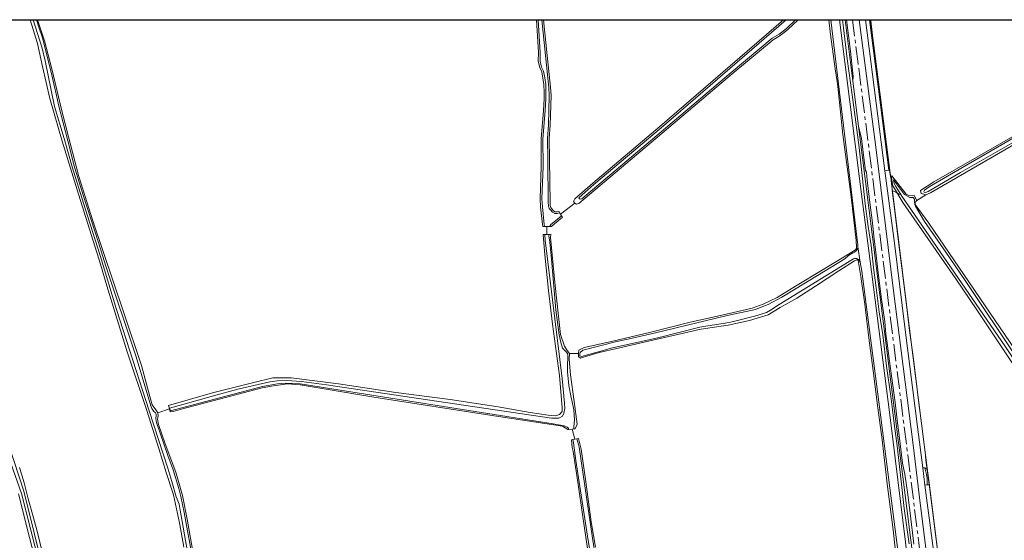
# Model space of a CAD drawing. Header units: metres. Extents: x 229229 to 231729, y 593167 to 595667.
# Tile 125 of 256: x 229836 to 230402, y 595367 to 595667. Entities that reach past the tile are written whole.
import ezdxf

# ---------------------------------------------------------------- set-up
doc = ezdxf.new("R2010")
doc.units = ezdxf.units.M
doc.linetypes.add('AM-AS', pattern=[16, 10, -2, 2, -2])
for name, color, linetype, lineweight in [('B-WE-AM-AS_SPOOR-G', 10, 'AM-AS', 18), ('B-WE-GR-BOUWLAND-GV', 80, 'Continuous', 13), ('B-WE-GR-GRAS-GV', 60, 'Continuous', 13), ('B-WE-GR-GROENVOORZIENING-GV', 80, 'Continuous', 18), ('B-WE-GW-TALUD_KRUIN-G', 90, 'Continuous', 18), ('B-WE-IE-TERREINAFSCHEIDING_KUNSTMATIG_HEKWERK-G', 20, 'IE-TERREINAFSCHEIDING-KUNSTMATIG', 18), ('B-WE-OG-WATER-GV', 130, 'Continuous', 18), ('B-WE-OG-WATER_GREPPEL-GV', 160, 'Continuous', 18), ('B-WE-OG-WATER_SLOOT-GV', 120, 'Continuous', 18), ('B-WE-VH-VERHARDING_HALFVERHARDING-GV', 252, 'Continuous', 18)]:
    doc.layers.add(name, color=color, linetype=linetype, lineweight=lineweight)
doc.linetypes.add('IE-TERREINAFSCHEIDING-KUNSTMATIG', pattern='A,4,[82,NLCS.SHX,S=0.75,R=90,X=0,Y=0],4,-2', length=10)

msp = doc.modelspace()

# ---------------------------------------------------------------- linework, layer by layer
msp.add_lwpolyline([(231729.346, 593166.818), (229229.346, 593166.818), (229229.346, 595666.818), (231729.346, 595666.818)], close=True)
at = {"layer": 'B-WE-AM-AS_SPOOR-G'}
msp.add_lwpolyline([(230420.875, 594829.939), (230411.343, 594905.317), (230393.191, 595049.819), (230380.114, 595152.843), (230344.046, 595438.588), (230318.338, 595641.443), (230315.047, 595666.818)], dxfattribs=at)
at = {"layer": 'B-WE-GR-BOUWLAND-GV'}
for points in [[(229930.369, 595363.511), (229927.77, 595377.383), (229924.4, 595393.471), (229920.259, 595406.38), (229915.927, 595420.156), (229909.091, 595442.12), (229897.825, 595475.837), (229889.93, 595501.27), (229885.982, 595513.697), (229882.324, 595526.22), (229869.711, 595566.488), (229860.275, 595597.027), (229853.342, 595621.399), (229849.106, 595639.896), (229846.217, 595653.19), (229841.99, 595666.818)], [(229835.738, 595409.23), (229838.525, 595400.367), (229840.846, 595391.258), (229842.343, 595385.849), (229845.882, 595372.59), (229850.779, 595352.945)]]:
    msp.add_lwpolyline(points, dxfattribs=at)
at = {"layer": 'B-WE-GR-GRAS-GV'}
for points in [[(229846.199, 595666.818), (229850.165, 595654.635), (229854.401, 595638.547), (229860.179, 595614.367), (229864.03, 595599.531), (229869.903, 595576.604), (229878.087, 595551.171), (229883.672, 595534.024), (229895.9, 595498.187), (229906.009, 595467.841), (229910.727, 595450.116), (229912.172, 595445.203), (229914.194, 595442.409), (229915.445, 595440.771), (229922.014, 595443.057), (229921.435, 595444.94), (229946.905, 595452.201), (229970.667, 595458.18), (229981.624, 595460.742), (229992.011, 595460.885), (230019.33, 595457.326), (230052.342, 595452.485), (230083.503, 595448.357), (230111.25, 595444.086), (230129.605, 595440.954), (230139.992, 595439.388), (230144.119, 595438.961), (230146.395, 595439.672), (230148.103, 595441.381), (230148.103, 595443.659), (230146.395, 595462.166), (230142.554, 595491.636), (230140.135, 595510.998), (230138, 595531.498), (230137.148, 595543.259), (230138.118, 595543.285), (230139.279, 595543.316), (230139.118, 595547.912), (230137.804, 595547.937), (230136.805, 595547.957), (230136.731, 595548.983), (230135.633, 595559.104), (230135.394, 595563.741), (230136.012, 595582.348), (230135.957, 595598.208), (230137.243, 595614.622), (230137.592, 595621.315), (230137.614, 595624.908), (230137.53, 595629.526), (230136.987, 595633.179), (230136.294, 595636.911), (230135.195, 595639.238), (230134.292, 595642.924), (230134.358, 595647.917), (230133.243, 595666.818)], [(230137.344, 595666.818), (230139.379, 595646.266), (230140.611, 595635.285), (230141.319, 595627.972), (230141.622, 595623.165), (230141.097, 595606.184), (230140.627, 595598.498), (230140.776, 595586.321), (230141.023, 595561.733), (230141.155, 595559.992), (230141.486, 595558.738), (230142.049, 595558.004), (230143.036, 595556.868), (230144.008, 595556.358), (230145.093, 595556.327), (230146.133, 595556.627), (230146.518, 595555.741), (230147.048, 595554.881), (230155.25, 595561.231), (230154.588, 595562.223), (230155.292, 595563.697), (230165.605, 595572.809), (230204.289, 595605.391), (230275.39, 595666.818)], [(230283.739, 595666.818), (230277.945, 595661.268), (230275.697, 595659.439), (230273.362, 595657.677), (230269.389, 595655.3), (230245.889, 595635.625), (230205.614, 595601.512), (230157.604, 595561.131), (230156.176, 595560.768), (230155.25, 595561.231), (230147.048, 595554.881), (230147.585, 595554.011), (230148.191, 595553.214), (230144.776, 595550.342), (230142.204, 595548.277), (230142.03, 595548.04), (230142.008, 595547.855), (230141.003, 595547.875), (230139.118, 595547.912), (230139.279, 595543.316), (230140.452, 595543.347), (230141.462, 595543.374), (230141.242, 595541.564), (230143.832, 595515.63), (230147.107, 595485.657), (230149.384, 595478.965), (230150.949, 595476.545), (230152.229, 595474.837), (230157.484, 595474.767), (230157.676, 595476.694), (230160.661, 595478.235), (230177.222, 595481.992), (230199.078, 595487.001), (230221.609, 595492.878), (230237.303, 595496.346), (230251.553, 595499.525), (230257.33, 595500.874), (230263.588, 595503.186), (230271.676, 595507.039), (230282.24, 595513.557), (230285.112, 595515.236), (230315.682, 595533.591), (230317.04, 595534.696), (230317.354, 595535.797), (230317.144, 595539.755), (230314.233, 595564.847)], [(230314.233, 595564.847), (230309.512, 595600.695), (230306.843, 595626.67), (230306.283, 595631.33), (230305.053, 595638.632), (230302.432, 595658.278), (230301.53, 595666.818)], [(230310.86, 595666.818), (230315.336, 595631.39), (230315.407, 595634.104), (230313.837, 595648.716), (230311.608, 595666.818)], [(230318.95, 595666.818), (230328.43, 595593.515), (230338.47, 595512.356), (230350.009, 595422.294), (230353.957, 595388.805), (230361.749, 595327.778), (230376.038, 595213.021), (230378.564, 595194.105), (230379.882, 595190.699), (230380.611, 595187.73)], [(230322.618, 595666.818), (230333.567, 595579.902), (230335.965, 595580.209), (230330.051, 595626.811), (230324.781, 595666.818)], [(230403.045, 595033.456), (230399.151, 595065.271), (230397.312, 595077.032), (230393.529, 595105.507), (230389.795, 595134.517), (230382.717, 595191.222), (230378.99, 595218.632), (230375.916, 595242.431), (230372.236, 595272.262), (230369.952, 595294.234), (230366.074, 595324.197), (230362.435, 595355.687), (230358.017, 595388.838), (230356.745, 595399.015), (230355.496, 595409.014), (230352.537, 595432.697), (230345.116, 595489.899), (230339.144, 595538.274), (230333.567, 595579.902), (230322.618, 595666.818)], [(230324.781, 595666.818), (230330.051, 595626.811), (230335.965, 595580.209), (230336.535, 595580.114), (230325.322, 595666.818)], [(230325.322, 595666.818), (230336.535, 595580.114), (230337.221, 595574.809), (230337.752, 595574.448), (230337.541, 595576.879), (230337.733, 595577.037), (230345.84, 595566.529), (230347.394, 595565.738), (230349.3, 595565.53), (230350.539, 595565.7), (230352.127, 595562.892), (230357.245, 595565.996), (230356.185, 595566.381), (230354.645, 595566.863), (230354.164, 595568.501), (230361.866, 595573.606), (230411.26, 595601.929)], [(230350.251, 595365.188), (230348.162, 595383.07), (230346.771, 595394.982), (230345.121, 595405.378), (230343.769, 595411.654), (230341.972, 595427.58), (230340.873, 595434.975), (230339.536, 595446.71), (230337.464, 595462.021), (230336.353, 595470.408), (230334.947, 595480.75), (230334.215, 595486.003), (230333.577, 595493.156), (230331.804, 595506.082), (230329.891, 595521.285), (230328.543, 595533.134), (230327.475, 595540.605), (230326.739, 595547.989), (230326.33, 595551.47), (230325.213, 595560.129), (230323.408, 595574.493), (230323.059, 595579.103), (230322.583, 595580.156), (230321.838, 595585.905), (230320.245, 595598.462), (230318.587, 595605.661), (230334.879, 595476.714), (230412.84, 594859.061)], [(230418.577, 595601.158), (230359.844, 595567.248), (230357.245, 595565.996), (230352.127, 595562.892), (230351.541, 595562.156), (230351.164, 595561.497), (230351.184, 595560.599), (230358.955, 595549.792), (230385.237, 595511.263), (230423.103, 595455.789)], [(230436.582, 595424.962), (230386.659, 595500.033), (230374.523, 595517.825), (230343.932, 595561.715), (230338.118, 595571.644), (230337.815, 595573.729), (230337.752, 595574.448), (230337.221, 595574.809), (230337.283, 595574.331), (230348.273, 595485.931), (230358.026, 595408.783), (230359.271, 595398.933), (230372.105, 595297.409), (230372.476, 595297.511), (230372.243, 595300.383), (230394.33, 595308.208), (230401.802, 595310.544), (230403.314, 595310.795)], [(230342.634, 595334.742), (230338.443, 595373.426), (230335.013, 595399.903), (230332.112, 595425.135), (230329.668, 595443.488), (230326.918, 595464.936), (230324.514, 595483.888), (230322.083, 595503.23), (230319.814, 595519.029), (230318.401, 595528.353), (230317.684, 595528.615), (230316.256, 595528.085), (230307.267, 595522.411), (230293.812, 595513.514), (230283.104, 595506.719), (230273.505, 595501.355), (230266.477, 595497.117), (230255.789, 595493.841), (230243.561, 595491.048), (230233.066, 595489.602), (230226.808, 595488.543), (230217.757, 595486.52), (230198.501, 595482.088), (230179.436, 595477.753), (230169.23, 595475.345), (230160.95, 595472.937), (230158.543, 595472.07), (230157.484, 595473.129), (230157.484, 595474.767), (230152.229, 595474.837), (230152.087, 595471.562), (230152.798, 595462.593), (230154.933, 595447.218), (230156.64, 595434.262), (230155.519, 595431.508), (230154.793, 595431.429), (230153.787, 595431.32), (230155.267, 595425.548), (230156.503, 595425.794), (230157.46, 595425.985), (230158.904, 595419.846), (230161.71, 595400.964), (230164.736, 595378.064), (230167.102, 595363.366)], [(230163.581, 595356.196), (230159.826, 595380.858), (230157.033, 595400.799), (230154.282, 595418.525), (230153.842, 595420.837), (230153.388, 595425.173), (230154.245, 595425.344), (230155.267, 595425.548), (230153.787, 595431.32), (230151.936, 595431.12), (230151.321, 595431.054), (230148.245, 595432.981), (230108.831, 595438.961), (230039.678, 595449.638), (230012.274, 595454.217), (229997.243, 595456.754), (229990.019, 595457.326), (229981.908, 595456.187), (229975.453, 595455.055), (229929.545, 595443.089), (229924.281, 595441.523), (229922.573, 595441.238), (229922.014, 595443.057), (229915.445, 595440.771), (229915.542, 595438.941), (229915.156, 595437.014), (229915.734, 595434.028), (229919.585, 595422.853), (229925.748, 595406.476), (229929.503, 595393.086), (229932.295, 595379.502), (229935.857, 595358.887)]]:
    msp.add_lwpolyline(points, dxfattribs=at)
for points in [[(230355.496, 595409.014), (230356.745, 595399.015), (230358.069, 595399.227), (230357.944, 595403.105), (230357.664, 595405.16), (230356.681, 595409.108)], [(230357.103, 595408.605), (230356.681, 595409.108), (230357.664, 595405.16), (230357.944, 595403.105), (230358.069, 595399.227), (230358.319, 595399.295), (230358.886, 595399.272), (230359.271, 595398.933), (230358.026, 595408.783), (230357.865, 595408.578), (230357.353, 595408.525)]]:
    msp.add_lwpolyline(points, close=True, dxfattribs=at)
at = {"layer": 'B-WE-GR-GROENVOORZIENING-GV'}
msp.add_lwpolyline([(229848.569, 595341.544), (229841.578, 595369.07), (229835.182, 595394.077)], dxfattribs=at)
at = {"layer": 'B-WE-GW-TALUD_KRUIN-G'}
for points in [[(230322.618, 595666.818), (230333.567, 595579.902)], [(230355.496, 595409.014), (230356.745, 595399.015)]]:
    msp.add_lwpolyline(points, dxfattribs=at)
at = {"layer": 'B-WE-IE-TERREINAFSCHEIDING_KUNSTMATIG_HEKWERK-G'}
for points in [[(230337.087, 595575.431), (230336.166, 595581.283), (230333.925, 595599.614), (230331.268, 595620.695), (230327.808, 595647.764), (230325.513, 595666.227), (230325.439, 595666.818)], [(230365.466, 595349.732), (230363.131, 595367.933), (230360.833, 595386.01), (230359.283, 595398.143), (230357.271, 595413.413), (230356.997, 595416.404), (230355.885, 595425.466), (230354.691, 595434.807), (230353.299, 595446.178), (230352.076, 595455.848), (230349.936, 595473.036), (230347.924, 595487.96), (230346.189, 595502.798), (230343.495, 595524.109), (230341.214, 595542.183), (230339.414, 595556.743), (230337.957, 595568.492), (230340.012, 595567.592), (230342.087, 595566.257)]]:
    msp.add_lwpolyline(points, dxfattribs=at)
at = {"layer": 'B-WE-OG-WATER-GV'}
for points in [[(229843.584, 595666.818), (229848.8, 595650.398), (229850.498, 595643.12), (229855.948, 595616.898), (229861.414, 595598.51), (229866.198, 595582.114), (229873.612, 595558.194), (229882.184, 595531.143), (229891.624, 595500.196), (229910.482, 595441.796), (229921.148, 595408.868), (229923.422, 595401.234), (229925.967, 595392.296), (229926.59, 595391.012), (229927.654, 595388.259), (229928.205, 595384.736), (229936.703, 595336.705), (229944.351, 595296.006), (229945.965, 595287.953), (229946.342, 595287.45), (229947.118, 595287.471)], [(229945.65, 595300.578), (229932.089, 595374.946), (229930.579, 595383.419), (229928.545, 595392.648), (229927.476, 595397.199), (229924.281, 595407.975), (229921.236, 595416.123), (229914.65, 595435.107), (229914.168, 595437.393), (229914.483, 595439.092), (229914.483, 595440.015), (229914.126, 595440.707), (229913.141, 595441.462), (229911.967, 595443.223), (229911.611, 595444.167), (229902.788, 595473.432), (229885.445, 595524.973), (229881.19, 595538.688), (229872.34, 595565.946), (229867.074, 595583.246), (229864.894, 595591.908), (229858.154, 595617.883), (229857.017, 595623.204), (229855.769, 595628.93), (229854.693, 595634.056), (229852.191, 595644.326), (229849.279, 595655.528), (229848.671, 595657.479), (229847.182, 595662.03), (229845.544, 595666.818)], [(230134.245, 595666.818), (230135.359, 595647.94), (230135.293, 595643.038), (230136.143, 595639.574), (230137.253, 595637.221), (230137.974, 595633.344), (230138.528, 595629.609), (230138.614, 595624.914), (230138.592, 595621.286), (230138.241, 595614.557), (230136.957, 595598.17), (230137.012, 595582.334), (230136.395, 595563.75), (230136.63, 595559.183), (230137.727, 595549.071), (230137.804, 595547.937), (230139.118, 595547.912), (230141.003, 595547.875), (230141.069, 595548.419), (230141.474, 595548.974), (230144.141, 595551.114), (230147.585, 595554.011), (230147.048, 595554.881), (230146.518, 595555.741), (230145.22, 595555.322), (230143.748, 595555.365)], [(230143.748, 595555.365), (230142.404, 595556.069), (230141.274, 595557.371), (230140.57, 595558.289), (230140.165, 595559.826), (230140.023, 595561.69), (230139.776, 595586.31), (230139.627, 595598.522), (230140.098, 595606.23), (230140.621, 595623.149), (230140.322, 595627.892), (230139.616, 595635.181), (230138.384, 595646.161), (230136.339, 595666.818)], [(230276.918, 595666.818), (230204.938, 595604.63), (230166.258, 595572.052), (230157.619, 595564.419), (230157.962, 595563.811), (230158.359, 595563.612), (230159.252, 595563.824)], [(230159.252, 595563.824), (230204.969, 595602.277), (230245.245, 595636.39), (230268.808, 595656.118), (230272.803, 595658.508), (230275.08, 595660.226), (230277.282, 595662.018), (230282.293, 595666.818)], [(230302.619, 595666.818), (230318.047, 595537.124), (230318.071, 595536.117), (230319.492, 595527.291), (230320.393, 595522.09), (230330.173, 595447.02), (230346.865, 595316.72)], [(230345.589, 595366.376), (230336.67, 595437.982), (230325.968, 595522.04), (230319.481, 595572.407), (230307.619, 595666.818)], [(229824.762, 595429.194), (229837.048, 595394.204), (229860.717, 595301.016), (229865.398, 595282.653), (229865.847, 595282.057), (229866.446, 595282.225), (229866.578, 595282.728), (229864.638, 595290.877), (229856.522, 595322.193), (229838.246, 595395.601), (229826.951, 595430.372)]]:
    msp.add_lwpolyline(points, dxfattribs=at)
for points in [[(230356.514, 595568.707), (230356.114, 595568.097), (230356.348, 595567.667), (230357.138, 595567.411), (230358.588, 595567.923), (230377.27, 595578.966), (230416.178, 595601.146), (230418.799, 595602.829), (230418.909, 595603.475), (230418.433, 595604.341), (230418.019, 595604.695), (230417.168, 595604.528), (230411.756, 595601.148), (230372.044, 595578.226), (230359.223, 595570.671)], [(230338.635, 595574.719), (230339.067, 595572.511), (230340, 595570.942), (230343.435, 595565.303), (230349.001, 595557.183), (230402.707, 595479.171), (230421.131, 595451.851), (230437.587, 595425.743), (230440.339, 595421.773), (230441.065, 595421.645), (230442.024, 595422.03), (230442.472, 595422.478), (230442.408, 595423.203), (230440.851, 595425.615), (230379.844, 595516.831), (230368.727, 595533.03), (230356.556, 595550.808), (230351.383, 595559.555), (230350.871, 595560.555), (230350.693, 595562.096), (230350.768, 595563.627), (230349.947, 595564.636), (230348.005, 595564.486), (230344.982, 595566.241)], [(230154.773, 595442.471), (230153.856, 595446.985), (230153.232, 595449.591), (230151.907, 595456.416), (230151.111, 595464.343), (230151.007, 595469.211), (230151.196, 595471.287), (230151.343, 595473.804), (230151.016, 595474.814), (230150.356, 595475.769), (230149.439, 595476.76), (230148.265, 595477.824), (230147.311, 595481.164), (230146.284, 595485.641), (230144.413, 595499.845), (230141.938, 595529.084), (230140.952, 595538.919), (230140.344, 595542.464), (230140.452, 595543.347), (230139.279, 595543.316), (230138.118, 595543.285), (230138.332, 595540.031), (230147.967, 595460.429), (230149.379, 595446.171), (230149.572, 595443.217), (230149.058, 595440.519), (230148.224, 595438.785), (230146.169, 595437.629), (230141.868, 595437.565), (230086.17, 595445.821), (230012.453, 595456.795), (229998.137, 595458.786), (229989.663, 595459.235), (229984.013, 595459.107), (229979.776, 595458.593), (229961.432, 595454.309), (229947.345, 595450.565), (229929.722, 595445.566), (229922.127, 595443.469), (229922.64, 595441.821), (229975.61, 595455.806), (229984.149, 595457.347), (229988.803, 595457.787), (229997.376, 595457.293), (230142.816, 595434.301), (230149.21, 595433.252), (230150.95, 595432.477), (230151.662, 595431.805), (230151.936, 595431.12), (230153.787, 595431.32), (230154.793, 595431.429), (230154.786, 595432.623), (230155.1, 595436.665)], [(230318.071, 595536.117), (230317.868, 595534.991), (230317.562, 595534.32), (230317.556, 595534.308), (230316.167, 595533.062), (230315.266, 595532.68), (230312.772, 595531.249), (230310.607, 595529.341), (230282.731, 595512.304), (230274.404, 595507.24), (230266.49, 595503.062), (230264.472, 595502.145), (230259.263, 595500.2), (230242.128, 595496.438), (230201.74, 595486.737), (230187.453, 595483.457), (230179.383, 595481.696), (230159.868, 595476.741), (230158.364, 595475.494), (230158.173, 595474.695), (230158.246, 595473.447), (230159.2, 595473.044), (230168.15, 595475.686), (230177.064, 595478.071), (230203.063, 595483.917), (230227.268, 595489.932), (230230.622, 595490.624), (230241.747, 595492.225), (230245.918, 595492.98), (230260.238, 595496.738), (230265.612, 595498.357), (230267.959, 595499.741), (230272.864, 595502.991), (230313.182, 595527.752), (230315.572, 595529.241), (230316.452, 595529.388), (230317.437, 595529.409), (230318.315, 595528.961), (230318.548, 595528.843), (230319.492, 595527.291)], [(230176.329, 595294.833), (230176.622, 595295.383), (230176.622, 595296.705), (230174.128, 595314.211), (230165.428, 595368.572), (230157.826, 595420.898), (230157.276, 595423.247), (230156.503, 595425.794), (230155.267, 595425.548), (230154.245, 595425.344), (230154.525, 595423.431), (230155.882, 595413.228), (230162.95, 595367.228), (230174.238, 595299.567), (230174.861, 595295.567), (230175.118, 595294.76), (230175.705, 595294.649)]]:
    msp.add_lwpolyline(points, close=True, dxfattribs=at)
at = {"layer": 'B-WE-OG-WATER_GREPPEL-GV'}
for points in [[(230335.965, 595580.209), (230333.567, 595579.902), (230339.144, 595538.274), (230345.116, 595489.899), (230352.537, 595432.697), (230355.496, 595409.014), (230356.681, 595409.108), (230357.103, 595408.605), (230357.353, 595408.525), (230357.865, 595408.578), (230358.026, 595408.783), (230348.273, 595485.931), (230337.283, 595574.331), (230337.221, 595574.809), (230336.535, 595580.114)], [(230356.745, 595399.015), (230358.017, 595388.838), (230362.435, 595355.687), (230366.074, 595324.197), (230369.952, 595294.234), (230372.236, 595272.262), (230375.916, 595242.431), (230378.99, 595218.632), (230382.717, 595191.222), (230389.795, 595134.517), (230393.529, 595105.507), (230397.312, 595077.032), (230399.656, 595077.306), (230395.974, 595107.04), (230386.54, 595183.223), (230385.878, 595188.457), (230372.105, 595297.409), (230359.271, 595398.933), (230358.886, 595399.272), (230358.319, 595399.295), (230358.069, 595399.227)]]:
    msp.add_lwpolyline(points, close=True, dxfattribs=at)
at = {"layer": 'B-WE-OG-WATER_SLOOT-GV'}
for points in [[(229841.99, 595666.818), (229846.217, 595653.19), (229849.106, 595639.896), (229853.342, 595621.399), (229860.275, 595597.027), (229869.711, 595566.488), (229882.324, 595526.22), (229885.982, 595513.697), (229889.93, 595501.27), (229897.825, 595475.837), (229909.091, 595442.12), (229915.927, 595420.156), (229920.259, 595406.38), (229924.4, 595393.471), (229927.77, 595377.383), (229930.369, 595363.511)], [(229936.703, 595336.705), (229928.205, 595384.736), (229927.654, 595388.259), (229926.59, 595391.012), (229925.967, 595392.296), (229923.422, 595401.234), (229921.148, 595408.868), (229910.482, 595441.796), (229891.624, 595500.196), (229882.184, 595531.143), (229873.612, 595558.194), (229866.198, 595582.114), (229861.414, 595598.51), (229855.948, 595616.898), (229850.498, 595643.12), (229848.8, 595650.398), (229843.584, 595666.818)], [(229845.544, 595666.818), (229847.182, 595662.03), (229848.671, 595657.479), (229849.279, 595655.528), (229852.191, 595644.326), (229854.693, 595634.056), (229855.769, 595628.93), (229857.017, 595623.204), (229858.154, 595617.883), (229864.894, 595591.908), (229867.074, 595583.246), (229872.34, 595565.946), (229881.19, 595538.688), (229885.445, 595524.973), (229902.788, 595473.432), (229911.611, 595444.167), (229911.967, 595443.223), (229913.141, 595441.462), (229914.126, 595440.707), (229914.483, 595440.015), (229914.483, 595439.092), (229914.168, 595437.393), (229914.65, 595435.107), (229921.236, 595416.123), (229924.281, 595407.975), (229927.476, 595397.199), (229928.545, 595392.648), (229930.579, 595383.419), (229932.089, 595374.946), (229945.65, 595300.578)], [(229935.857, 595358.887), (229932.295, 595379.502), (229929.503, 595393.086), (229925.748, 595406.476), (229919.585, 595422.853), (229915.734, 595434.028), (229915.156, 595437.014), (229915.542, 595438.941), (229915.445, 595440.771), (229914.194, 595442.409), (229912.172, 595445.203), (229910.727, 595450.116), (229906.009, 595467.841), (229895.9, 595498.187), (229883.672, 595534.024), (229878.087, 595551.171), (229869.903, 595576.604), (229864.03, 595599.531), (229860.179, 595614.367), (229854.401, 595638.547), (229850.165, 595654.635), (229846.199, 595666.818)], [(230133.243, 595666.818), (230134.358, 595647.917), (230134.292, 595642.924), (230135.195, 595639.238), (230136.294, 595636.911), (230136.987, 595633.179), (230137.53, 595629.526), (230137.614, 595624.908), (230137.592, 595621.315), (230137.243, 595614.622), (230135.957, 595598.208), (230136.012, 595582.348), (230135.394, 595563.741), (230135.633, 595559.104), (230136.731, 595548.983), (230136.805, 595547.957), (230137.804, 595547.937), (230137.727, 595549.071), (230136.63, 595559.183), (230136.395, 595563.75), (230137.012, 595582.334), (230136.957, 595598.17), (230138.241, 595614.557), (230138.592, 595621.286), (230138.614, 595624.914), (230138.528, 595629.609), (230137.974, 595633.344), (230137.253, 595637.221), (230136.143, 595639.574), (230135.293, 595643.038), (230135.359, 595647.94), (230134.245, 595666.818)], [(230136.339, 595666.818), (230138.384, 595646.161), (230139.616, 595635.181), (230140.322, 595627.892), (230140.621, 595623.149), (230140.098, 595606.23), (230139.627, 595598.522), (230139.776, 595586.31), (230140.023, 595561.69), (230140.165, 595559.826), (230140.57, 595558.289), (230141.274, 595557.371), (230142.404, 595556.069), (230143.748, 595555.365), (230145.22, 595555.322), (230146.518, 595555.741), (230146.133, 595556.627), (230145.093, 595556.327), (230144.008, 595556.358), (230143.036, 595556.868), (230142.049, 595558.004), (230141.486, 595558.738), (230141.155, 595559.992), (230141.023, 595561.733), (230140.776, 595586.321), (230140.627, 595598.498), (230141.097, 595606.184), (230141.622, 595623.165), (230141.319, 595627.972), (230140.611, 595635.285), (230139.379, 595646.266), (230137.344, 595666.818)], [(230275.39, 595666.818), (230204.289, 595605.391), (230165.605, 595572.809), (230155.292, 595563.697), (230154.588, 595562.223), (230155.25, 595561.231), (230156.176, 595560.768), (230157.604, 595561.131)], [(230157.604, 595561.131), (230205.614, 595601.512), (230245.889, 595635.625), (230269.389, 595655.3), (230273.362, 595657.677), (230275.697, 595659.439), (230277.945, 595661.268), (230283.739, 595666.818)], [(230282.293, 595666.818), (230277.282, 595662.018), (230275.08, 595660.226), (230272.803, 595658.508), (230268.808, 595656.118), (230245.245, 595636.39), (230204.969, 595602.277), (230159.252, 595563.824), (230158.359, 595563.612), (230157.962, 595563.811), (230157.619, 595564.419), (230166.258, 595572.052), (230204.938, 595604.63), (230276.918, 595666.818)], [(230301.53, 595666.818), (230302.432, 595658.278), (230305.053, 595638.632), (230306.283, 595631.33), (230306.843, 595626.67), (230309.512, 595600.695), (230314.233, 595564.847), (230317.144, 595539.755), (230317.354, 595535.797), (230317.562, 595534.32), (230317.868, 595534.991), (230318.071, 595536.117), (230318.047, 595537.124), (230302.619, 595666.818)], [(230307.619, 595666.818), (230319.481, 595572.407), (230325.968, 595522.04), (230336.67, 595437.982), (230345.589, 595366.376), (230351.144, 595317.345), (230352.758, 595306.96), (230362.502, 595237.171), (230371.095, 595169.497), (230374.947, 595138.735), (230382.353, 595075.658)], [(230309.268, 595666.818), (230309.851, 595662.094), (230311.945, 595644.3), (230314.859, 595623.692), (230316.671, 595610.764), (230318.861, 595593.297), (230320.808, 595575.241), (230322.429, 595560.818), (230323.991, 595547.949), (230325.711, 595536.885), (230327.185, 595524.287), (230328.582, 595512.671), (230330.476, 595498.825), (230332.506, 595485.566), (230334.563, 595467.512), (230337.076, 595450.234), (230339.008, 595434.474), (230340.796, 595421.676), (230342.852, 595403.099), (230344.864, 595385.767), (230347.67, 595365.441)], [(230347.67, 595365.441), (230344.864, 595385.767), (230342.852, 595403.099), (230340.796, 595421.676), (230339.008, 595434.474), (230337.076, 595450.234), (230334.563, 595467.512), (230332.506, 595485.566), (230330.476, 595498.825), (230328.582, 595512.671), (230327.185, 595524.287), (230325.711, 595536.885), (230323.991, 595547.949), (230322.429, 595560.818), (230320.808, 595575.241), (230318.861, 595593.297), (230316.671, 595610.764), (230314.859, 595623.692), (230311.945, 595644.3), (230309.851, 595662.094), (230309.268, 595666.818)], [(230412.84, 594859.061), (230334.879, 595476.714), (230318.587, 595605.661), (230315.336, 595631.39), (230310.86, 595666.818)], [(230423.103, 595455.789), (230385.237, 595511.263), (230358.955, 595549.792), (230351.184, 595560.599), (230351.164, 595561.497), (230351.541, 595562.156), (230352.127, 595562.892), (230350.539, 595565.7), (230349.3, 595565.53), (230347.394, 595565.738), (230345.84, 595566.529), (230337.733, 595577.037), (230337.541, 595576.879), (230337.752, 595574.448), (230337.815, 595573.729), (230338.118, 595571.644), (230343.932, 595561.715), (230374.523, 595517.825), (230386.659, 595500.033), (230436.582, 595424.962)], [(230346.865, 595316.72), (230330.173, 595447.02), (230320.393, 595522.09), (230319.492, 595527.291), (230318.548, 595528.843), (230318.315, 595528.961), (230318.401, 595528.353), (230319.814, 595519.029), (230322.083, 595503.23), (230324.514, 595483.888), (230326.918, 595464.936), (230329.668, 595443.488), (230332.112, 595425.135), (230335.013, 595399.903), (230338.443, 595373.426), (230342.634, 595334.742)], [(229826.951, 595430.372), (229838.246, 595395.601), (229856.522, 595322.193), (229864.638, 595290.877), (229866.578, 595282.728), (229866.446, 595282.225), (229865.847, 595282.057), (229865.398, 595282.653), (229860.717, 595301.016), (229837.048, 595394.204), (229824.762, 595429.194)], [(230162.95, 595367.228), (230155.882, 595413.228), (230154.525, 595423.431), (230154.245, 595425.344), (230153.388, 595425.173), (230153.842, 595420.837), (230154.282, 595418.525), (230157.033, 595400.799), (230159.826, 595380.858), (230163.581, 595356.196)], [(230167.102, 595363.366), (230164.736, 595378.064), (230161.71, 595400.964), (230158.904, 595419.846), (230157.46, 595425.985), (230156.503, 595425.794), (230157.276, 595423.247), (230157.826, 595420.898), (230165.428, 595368.572), (230174.128, 595314.211)], [(229835.182, 595394.077), (229841.578, 595369.07), (229848.569, 595341.544), (229852.989, 595326.865), (229855.269, 595315.405), (229857.132, 595309.496), (229864.37, 595281.961), (229865.558, 595281.27), (229866.613, 595281.506), (229866.718, 595281.53), (229867.319, 595281.665), (229868.183, 595282.915), (229865.322, 595293.862), (229860.442, 595313.611), (229855.731, 595331.029), (229853.436, 595341.315), (229850.779, 595352.945), (229845.882, 595372.59), (229842.343, 595385.849), (229840.846, 595391.258), (229838.525, 595400.367), (229835.738, 595409.23)]]:
    msp.add_lwpolyline(points, dxfattribs=at)
for points in [[(230357.245, 595565.996), (230359.844, 595567.248), (230418.577, 595601.158), (230419.829, 595602.411), (230419.925, 595603.759), (230418.385, 595605.59), (230417.037, 595605.301), (230411.26, 595601.929), (230361.866, 595573.606), (230354.164, 595568.501), (230354.645, 595566.863), (230356.185, 595566.381)], [(230356.514, 595568.707), (230359.223, 595570.671), (230372.044, 595578.226), (230411.756, 595601.148), (230417.168, 595604.528), (230418.019, 595604.695), (230418.433, 595604.341), (230418.909, 595603.475), (230418.799, 595602.829), (230416.178, 595601.146), (230377.27, 595578.966), (230358.588, 595567.923), (230357.138, 595567.411), (230356.348, 595567.667), (230356.114, 595568.097)], [(230338.635, 595574.719), (230344.982, 595566.241), (230348.005, 595564.486), (230349.947, 595564.636), (230350.768, 595563.627), (230350.693, 595562.096), (230350.871, 595560.555), (230351.383, 595559.555), (230356.556, 595550.808), (230368.727, 595533.03), (230379.844, 595516.831), (230440.851, 595425.615), (230442.408, 595423.203), (230442.472, 595422.478), (230442.024, 595422.03), (230441.065, 595421.645), (230440.339, 595421.773), (230437.587, 595425.743), (230421.131, 595451.851), (230402.707, 595479.171), (230349.001, 595557.183), (230343.435, 595565.303), (230340, 595570.942), (230339.067, 595572.511)], [(230148.191, 595553.214), (230147.585, 595554.011), (230144.141, 595551.114), (230141.474, 595548.974), (230141.069, 595548.419), (230141.003, 595547.875), (230142.008, 595547.855), (230142.03, 595548.04), (230142.204, 595548.277), (230144.776, 595550.342)], [(230149.058, 595440.519), (230149.572, 595443.217), (230149.379, 595446.171), (230147.967, 595460.429), (230138.332, 595540.031), (230138.118, 595543.285), (230137.148, 595543.259), (230138, 595531.498), (230140.135, 595510.998), (230142.554, 595491.636), (230146.395, 595462.166), (230148.103, 595443.659), (230148.103, 595441.381), (230146.395, 595439.672), (230144.119, 595438.961), (230139.992, 595439.388), (230129.605, 595440.954), (230111.25, 595444.086), (230083.503, 595448.357), (230052.342, 595452.485), (230019.33, 595457.326), (229992.011, 595460.885), (229981.624, 595460.742), (229970.667, 595458.18), (229946.905, 595452.201), (229921.435, 595444.94), (229922.014, 595443.057), (229922.573, 595441.238), (229924.281, 595441.523), (229929.545, 595443.089), (229975.453, 595455.055), (229981.908, 595456.187), (229990.019, 595457.326), (229997.243, 595456.754), (230012.274, 595454.217), (230039.678, 595449.638), (230108.831, 595438.961), (230148.245, 595432.981), (230151.321, 595431.054), (230151.936, 595431.12), (230151.662, 595431.805), (230150.95, 595432.477), (230149.21, 595433.252), (230142.816, 595434.301), (229997.376, 595457.293), (229988.803, 595457.787), (229984.149, 595457.347), (229975.61, 595455.806), (229922.64, 595441.821), (229922.127, 595443.469), (229929.722, 595445.566), (229947.345, 595450.565), (229961.432, 595454.309), (229979.776, 595458.593), (229984.013, 595459.107), (229989.663, 595459.235), (229998.137, 595458.786), (230012.453, 595456.795), (230086.17, 595445.821), (230141.868, 595437.565), (230146.169, 595437.629), (230148.224, 595438.785)], [(230140.452, 595543.347), (230140.344, 595542.464), (230140.952, 595538.919), (230141.938, 595529.084), (230144.413, 595499.845), (230146.284, 595485.641), (230147.311, 595481.164), (230148.265, 595477.824), (230149.439, 595476.76), (230150.356, 595475.769), (230151.016, 595474.814), (230151.343, 595473.804), (230151.196, 595471.287), (230151.007, 595469.211), (230151.111, 595464.343), (230151.907, 595456.416), (230153.232, 595449.591), (230153.856, 595446.985), (230154.773, 595442.471), (230155.1, 595436.665), (230154.786, 595432.623), (230154.793, 595431.429), (230155.519, 595431.508), (230156.64, 595434.262), (230154.933, 595447.218), (230152.798, 595462.593), (230152.087, 595471.562), (230152.229, 595474.837), (230150.949, 595476.545), (230149.384, 595478.965), (230147.107, 595485.657), (230143.832, 595515.63), (230141.242, 595541.564), (230141.462, 595543.374)], [(230282.24, 595513.557), (230271.676, 595507.039), (230263.588, 595503.186), (230257.33, 595500.874), (230251.553, 595499.525), (230237.303, 595496.346), (230221.609, 595492.878), (230199.078, 595487.001), (230177.222, 595481.992), (230160.661, 595478.235), (230157.676, 595476.694), (230157.484, 595474.767), (230157.484, 595473.129), (230158.543, 595472.07), (230160.95, 595472.937), (230169.23, 595475.345), (230179.436, 595477.753), (230198.501, 595482.088), (230217.757, 595486.52), (230226.808, 595488.543), (230233.066, 595489.602), (230243.561, 595491.048), (230255.789, 595493.841), (230266.477, 595497.117), (230273.505, 595501.355), (230283.104, 595506.719), (230293.812, 595513.514), (230307.267, 595522.411), (230316.256, 595528.085), (230317.684, 595528.615), (230318.401, 595528.353), (230318.315, 595528.961), (230317.437, 595529.409), (230316.452, 595529.388), (230315.572, 595529.241), (230313.182, 595527.752), (230272.864, 595502.991), (230267.959, 595499.741), (230265.612, 595498.357), (230260.238, 595496.738), (230245.918, 595492.98), (230241.747, 595492.225), (230230.622, 595490.624), (230227.268, 595489.932), (230203.063, 595483.917), (230177.064, 595478.071), (230168.15, 595475.686), (230159.2, 595473.044), (230158.246, 595473.447), (230158.173, 595474.695), (230158.364, 595475.494), (230159.868, 595476.741), (230179.383, 595481.696), (230187.453, 595483.457), (230201.74, 595486.737), (230242.128, 595496.438), (230259.263, 595500.2), (230264.472, 595502.145), (230266.49, 595503.062), (230274.404, 595507.24), (230282.731, 595512.304), (230310.607, 595529.341), (230312.772, 595531.249), (230315.266, 595532.68), (230316.167, 595533.062), (230317.556, 595534.308), (230317.562, 595534.32), (230317.354, 595535.797), (230317.04, 595534.696), (230315.682, 595533.591), (230285.112, 595515.236)]]:
    msp.add_lwpolyline(points, close=True, dxfattribs=at)
at = {"layer": 'B-WE-VH-VERHARDING_HALFVERHARDING-GV'}
for points in [[(230311.608, 595666.818), (230313.837, 595648.716), (230315.407, 595634.104), (230315.336, 595631.39), (230318.587, 595605.661), (230320.245, 595598.462), (230321.838, 595585.905), (230322.583, 595580.156), (230323.059, 595579.103), (230323.408, 595574.493), (230325.213, 595560.129), (230326.33, 595551.47), (230326.739, 595547.989), (230327.475, 595540.605), (230328.543, 595533.134), (230329.891, 595521.285), (230331.804, 595506.082), (230333.577, 595493.156), (230334.215, 595486.003), (230334.947, 595480.75), (230336.353, 595470.408), (230337.464, 595462.021), (230339.536, 595446.71), (230340.873, 595434.975), (230341.972, 595427.58), (230343.769, 595411.654), (230345.121, 595405.378), (230346.771, 595394.982), (230348.162, 595383.07), (230350.251, 595365.188)], [(230405.828, 594979.15), (230392.515, 595086.186), (230389.533, 595107.482), (230382.819, 595161.224), (230381.083, 595176.426), (230381.019, 595185.156), (230380.879, 595186.17), (230379.765, 595186.036), (230379.577, 595187.606), (230380.611, 595187.73), (230379.882, 595190.699), (230378.564, 595194.105), (230376.038, 595213.021), (230361.749, 595327.778), (230353.957, 595388.805), (230350.009, 595422.294), (230338.47, 595512.356), (230328.43, 595593.515), (230318.95, 595666.818)]]:
    msp.add_lwpolyline(points, dxfattribs=at)

doc.saveas('drawing.dxf')
